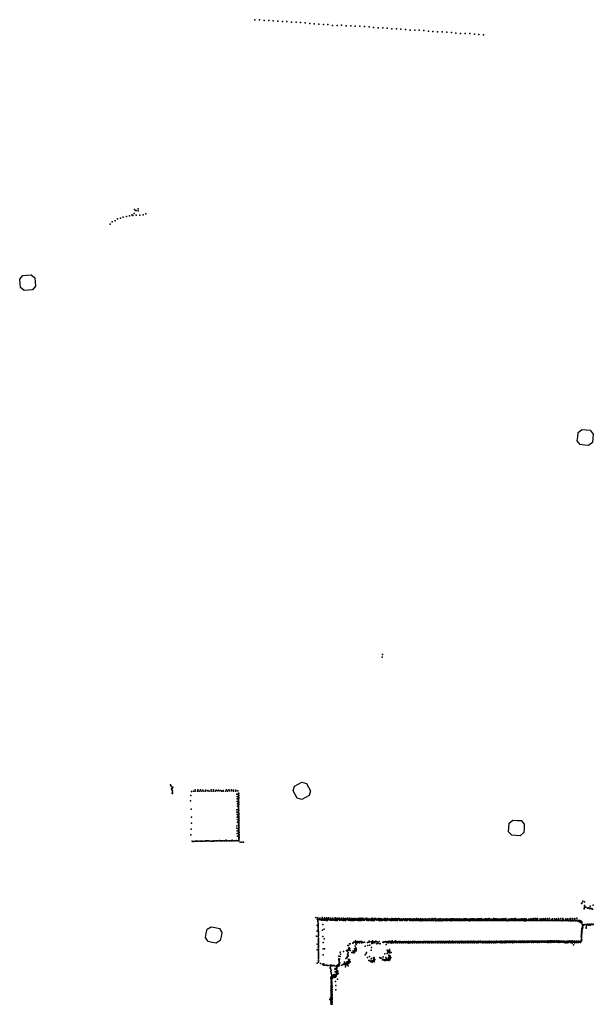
# Model space of a CAD drawing. Header units: millimetres. Extents: x -59317 to 38363, y -36677 to 72540.
# Tile 14 of 17: x -6980 to 4343, y 17932 to 37373. Entities that reach past the tile are written whole.
import ezdxf

# ---------------------------------------------------------------- set-up
doc = ezdxf.new("R2010")
doc.units = ezdxf.units.MM
doc.layers.add('P', color=9, linetype='Continuous')
doc.layers.add('PANOS', color=10, linetype='Continuous')

msp = doc.modelspace()

# ---------------------------------------------------------------- linework, layer by layer
at = {"layer": 'P'}
for p in [(-2336, 37373), (-2245, 37369), (-2155, 37359), (-2065, 37356), (-1974, 37352), (-1885, 37346), (-1795, 37338), (-1705, 37337), (-1615, 37327), (-1524, 37325), (-1435, 37318), (-1345, 37308), (-1255, 37301), (-1165, 37294), (-1074, 37285), (-985, 37279), (-896, 37276), (-806, 37258), (-715, 37259), (-625, 37263), (-535, 37254), (-445, 37250), (-355, 37242), (-265, 37242), (-175, 37237), (-84, 37232), (5, 37217), (95, 37214), (186, 37209), (276, 37207), (366, 37195), (455, 37190), (546, 37187), (636, 37179), (726, 37169), (817, 37168), (907, 37163), (998, 37159), (1087, 37149), (1178, 37143), (1268, 37133), (1360, 37135), (1450, 37125), (1541, 37120), (1630, 37105), (1721, 37103), (1813, 37099), (1905, 37098), (1995, 37090), (2085, 37079), (2177, 37072), (-4642, 33641), (-5053, 33441), (-4992, 33454), (-4937, 33476), (-4871, 33485), (-4811, 33498), (-4768, 33521), (-4745, 33504), (-4724, 33546), (-4712, 33628), (-4695, 33608), (-4682, 33606), (-4680, 33511), (-4642, 33602), (-4611, 33512), (-4546, 33518), (-4491, 33538), (-5195, 33338), (-5152, 33379), (-5098, 33404), (177, 24789), (179, 24840), (-4001, 22266), (-3996, 22248), (-3984, 22184), (-3977, 22166), (-3974, 22229), (-3972, 22193), (-3957, 22211), (-3514, 22170), (-3464, 22167), (-3413, 22164), (-3200, 22168), (-3152, 22165), (-3103, 22163), (-2895, 22170), (-2850, 22166), (-2802, 22164), (-3969, 22104), (-3965, 22149), (-3965, 22095), (-3963, 22122), (-3602, 22056), (-3588, 22133), (-3552, 22141), (-3514, 22142), (-3473, 22139), (-3435, 22140), (-3395, 22138), (-3364, 22160), (-3357, 22139), (-3318, 22141), (-3315, 22157), (-3280, 22145), (-3267, 22153), (-3238, 22139), (-3201, 22142), (-3159, 22140), (-3121, 22143), (-3081, 22144), (-3055, 22160), (-3042, 22145), (-3008, 22156), (-2999, 22140), (-2962, 22153), (-2961, 22142), (-2920, 22143), (-2879, 22141), (-2840, 22145), (-2800, 22145), (-2757, 22161), (-2757, 22140), (-2717, 22142), (-2712, 22157), (-2691, 22081), (-2687, 22035), (-2685, 21987), (-2676, 22145), (-2661, 22091), (-2661, 22004), (-2661, 21977), (-2660, 22100), (-2660, 22087), (-2660, 22034), (-2660, 22008), (-2660, 21986), (-2660, 21981), (-2659, 22031), (-2658, 22065), (-2658, 22039), (-2657, 22058), (-2656, 21999), (-2655, 22057), (-2654, 22018), (-2652, 22095), (-3609, 21952), (-3597, 21786), (-2695, 21774), (-2685, 21937), (-2683, 21890), (-2679, 21843), (-2661, 21903), (-2661, 21826), (-2661, 21786), (-2660, 21955), (-2660, 21950), (-2660, 21937), (-2660, 21894), (-2660, 21864), (-2660, 21840), (-2660, 21806), (-2659, 21867), (-2659, 21845), (-2659, 21842), (-2659, 21837), (-2659, 21813), (-2658, 21960), (-2658, 21941), (-2658, 21928), (-2658, 21922), (-2658, 21901), (-2658, 21814), (-2658, 21791), (-2658, 21786), (-2657, 21921), (-2657, 21883), (-2657, 21874), (-3587, 21626), (-2692, 21727), (-2689, 21678), (-2686, 21629), (-2665, 21652), (-2662, 21678), (-2661, 21732), (-2661, 21711), (-2661, 21673), (-2660, 21705), (-2659, 21768), (-2659, 21750), (-2659, 21731), (-2659, 21654), (-2659, 21635), (-2658, 21758), (-2658, 21733), (-2658, 21623), (-2657, 21763), (-2657, 21705), (-2657, 21685), (-2657, 21625), (-2657, 21616), (-2656, 21680), (-2656, 21635), (-2656, 21596), (-2655, 21651), (-2655, 21595), (-2655, 21584), (-3597, 21393), (-3592, 21511), (-2696, 21459), (-2691, 21410), (-2684, 21579), (-2679, 21531), (-2661, 21544), (-2661, 21518), (-2661, 21491), (-2658, 21577), (-2658, 21570), (-2658, 21411), (-2657, 21558), (-2657, 21539), (-2657, 21520), (-2657, 21443), (-2657, 21437), (-2656, 21568), (-2656, 21541), (-2656, 21493), (-2656, 21481), (-2656, 21463), (-2656, 21462), (-2656, 21459), (-2656, 21432), (-2656, 21424), (-2655, 21515), (-2654, 21489), (-2654, 21439), (-2654, 21404), (-2654, 21392), (-3603, 21275), (-2688, 21359), (-2686, 21306), (-2683, 21255), (-2658, 21385), (-2658, 21333), (-2657, 21359), (-2657, 21213), (-2657, 21201), (-2656, 21385), (-2656, 21328), (-2656, 21271), (-2655, 21366), (-2655, 21347), (-2655, 21338), (-2655, 21253), (-2655, 21252), (-2655, 21227), (-2655, 21194), (-2654, 21374), (-2654, 21305), (-2654, 21290), (-2654, 21279), (-2653, 21269), (-2652, 21351), (-2652, 21296), (-2651, 21322), (-2651, 21282), (-2651, 21231), (-2651, 21210), (-2650, 21239), (-3576, 21153), (-3569, 21146), (-3542, 21148), (-3515, 21150), (-3508, 21151), (-3489, 21151), (-3469, 21153), (-3443, 21152), (-3416, 21154), (-3414, 21154), (-3403, 21153), (-3389, 21152), (-3370, 21154), (-3344, 21156), (-3318, 21156), (-3312, 21158), (-3292, 21157), (-3274, 21157), (-3266, 21157), (-3246, 21157), (-3220, 21155), (-3194, 21156), (-3188, 21156), (-3168, 21155), (-3151, 21163), (-3149, 21155), (-3123, 21158), (-3097, 21159), (-3084, 21159), (-3071, 21159), (-3045, 21162), (-3036, 21168), (-3019, 21162), (-2999, 21162), (-2986, 21162), (-2973, 21162), (-2947, 21161), (-2927, 21160), (-2905, 21170), (-2901, 21162), (-2874, 21163), (-2847, 21163), (-2827, 21163), (-2801, 21162), (-2787, 21175), (-2787, 21163), (-2755, 21161), (-2727, 21162), (-2706, 21166), (-2679, 21162), (-2657, 21175), (-2656, 21175), (-2653, 21188), (-2653, 21182), (-2652, 21160), (-2631, 21134), (-2598, 21135), (-2564, 21136), (4113, 19923), (4121, 19938), (4136, 19970), (4166, 19953), (4168, 19855), (4169, 19852), (4170, 19885), (4174, 19856), (4197, 19851), (4200, 19841), (4232, 19833), (4239, 19838), (4253, 19834), (4279, 19870), (4343, 19887), (-1136, 19644), (-1096, 19640), (-1054, 19636), (-1008, 19643), (-966, 19640), (-923, 19641), (-882, 19638), (-755, 19638), (-714, 19636), (-672, 19636), (4163, 19815), (4165, 19822), (4265, 19823), (4278, 19828), (4298, 19817), (4302, 19824), (4319, 19817), (4330, 19810), (-1111, 19614), (-1106, 19488), (-1093, 19588), (-1092, 19565), (-1090, 19537), (-1090, 19515), (-1089, 19508), (-1089, 19443), (-1088, 19598), (-1088, 19486), (-1088, 19464), (-1062, 19623), (-1062, 19610), (-1053, 19610), (-1050, 19599), (-1035, 19609), (-1019, 19596), (-1009, 19625), (-1008, 19607), (-996, 19505), (-991, 19593), (-981, 19610), (-961, 19591), (-959, 19629), (-953, 19608), (-931, 19590), (-926, 19608), (-903, 19626), (-902, 19588), (-898, 19611), (-870, 19609), (-852, 19596), (-851, 19628), (-851, 19611), (-842, 19610), (-841, 19635), (-823, 19594), (-814, 19609), (-804, 19609), (-800, 19632), (-794, 19593), (-792, 19619), (-786, 19610), (-767, 19609), (-766, 19592), (-757, 19609), (-740, 19621), (-739, 19609), (-739, 19589), (-711, 19588), (-710, 19609), (-688, 19627), (-681, 19608), (-668, 19596), (-662, 19609), (-652, 19610), (-642, 19593), (-634, 19628), (-631, 19634), (-623, 19610), (-615, 19592), (-614, 19609), (-595, 19610), (-591, 19631), (-590, 19590), (-576, 19621), (-565, 19609), (-564, 19588), (-550, 19629), (-545, 19609), (-541, 19586), (-523, 19625), (-516, 19610), (-506, 19634), (-498, 19594), (-485, 19608), (-477, 19591), (-466, 19633), (-465, 19610), (-463, 19615), (-455, 19610), (-451, 19590), (-434, 19608), (-427, 19629), (-426, 19589), (-415, 19610), (-410, 19618), (-404, 19608), (-403, 19587), (-386, 19629), (-378, 19586), (-373, 19610), (-361, 19607), (-356, 19621), (-352, 19609), (-346, 19627), (-342, 19591), (-320, 19606), (-319, 19591), (-307, 19625), (-302, 19625), (-298, 19588), (-288, 19607), (-277, 19605), (-273, 19589), (-267, 19609), (-263, 19632), (-250, 19587), (-247, 19626), (-234, 19607), (-227, 19587), (-224, 19608), (-223, 19630), (-213, 19608), (-192, 19594), (-190, 19623), (-184, 19629), (-182, 19613), (-172, 19591), (-169, 19608), (-160, 19609), (-143, 19631), (-130, 19615), (-126, 19591), (-125, 19608), (-107, 19588), (-105, 19625), (-104, 19611), (-85, 19588), (-72, 19615), (-68, 19605), (-67, 19622), (-56, 19592), (-48, 19610), (-37, 19590), (-24, 19610), (-23, 19632), (-17, 19618), (-16, 19590), (-11, 19607), (4, 19588), (12, 19609), (15, 19627), (23, 19608), (23, 19586), (34, 19607), (36, 19624), (53, 19624), (70, 19608), (72, 19591), (93, 19627), (93, 19624), (94, 19607), (109, 19588), (120, 19605), (127, 19587), (132, 19624), (148, 19586), (153, 19619), (156, 19606), (166, 19585), (170, 19621), (178, 19609), (193, 19591), (205, 19607), (212, 19629), (215, 19610), (216, 19609), (229, 19609), (230, 19589), (248, 19588), (249, 19625), (254, 19609), (265, 19587), (268, 19606), (271, 19615), (287, 19623), (292, 19609), (309, 19591), (317, 19609), (325, 19621), (328, 19616), (342, 19589), (346, 19607), (358, 19588), (359, 19607), (364, 19623), (370, 19608), (383, 19621), (391, 19585), (396, 19610), (402, 19620), (415, 19591), (425, 19607), (431, 19590), (439, 19626), (442, 19625), (451, 19609), (462, 19587), (464, 19609), (477, 19611), (479, 19587), (480, 19622), (497, 19627), (508, 19607), (517, 19621), (518, 19591), (532, 19589), (535, 19608), (554, 19619), (561, 19586), (562, 19610), (565, 19611), (577, 19586), (592, 19608), (593, 19621), (615, 19591), (619, 19611), (623, 19613), (628, 19589), (629, 19617), (647, 19613), (656, 19586), (664, 19609), (669, 19622), (670, 19586), (678, 19611), (680, 19616), (693, 19610), (706, 19619), (707, 19591), (720, 19589), (722, 19611), (737, 19622), (743, 19619), (748, 19588), (754, 19609), (773, 19585), (780, 19616), (783, 19611), (792, 19589), (797, 19621), (813, 19613), (817, 19614), (819, 19587), (828, 19615), (845, 19586), (852, 19628), (854, 19615), (864, 19610), (876, 19589), (888, 19587), (893, 19620), (893, 19613), (913, 19585), (923, 19616), (928, 19604), (930, 19619), (937, 19583), (944, 19611), (955, 19588), (960, 19611), (966, 19617), (969, 19589), (975, 19613), (985, 19609), (993, 19587), (1002, 19614), (1006, 19587), (1007, 19616), (1022, 19617), (1033, 19589), (1039, 19613), (1043, 19615), (1056, 19587), (1061, 19613), (1076, 19615), (1076, 19614), (1079, 19585), (1101, 19619), (1106, 19588), (1110, 19617), (1113, 19617), (1129, 19588), (1148, 19613), (1149, 19615), (1151, 19585), (1160, 19623), (1166, 19614), (1176, 19588), (1185, 19614), (1198, 19586), (1199, 19617), (1215, 19619), (1221, 19624), (1221, 19612), (1228, 19583), (1256, 19614), (1256, 19587), (1258, 19611), (1274, 19616), (1277, 19587), (1294, 19611), (1295, 19583), (1297, 19603), (1311, 19618), (1320, 19586), (1329, 19618), (1332, 19617), (1349, 19583), (1357, 19607), (1368, 19615), (1372, 19614), (1374, 19587), (1391, 19614), (1393, 19585), (1404, 19614), (1410, 19616), (1416, 19611), (1423, 19584), (1438, 19611), (1445, 19587), (1446, 19619), (1463, 19584), (1473, 19614), (1475, 19611), (1476, 19615), (1492, 19614), (1496, 19589), (1510, 19609), (1512, 19615), (1512, 19586), (1531, 19616), (1536, 19621), (1540, 19583), (1547, 19615), (1551, 19617), (1560, 19586), (1569, 19620), (1582, 19613), (1588, 19586), (1598, 19622), (1600, 19612), (1609, 19589), (1617, 19611), (1618, 19615), (1635, 19587), (1638, 19615), (1654, 19611), (1658, 19617), (1663, 19589), (1667, 19614), (1680, 19587), (1688, 19609), (1699, 19620), (1704, 19584), (1724, 19608), (1724, 19586), (1728, 19614), (1732, 19586), (1740, 19602), (1740, 19584), (1752, 19614), (1757, 19585), (1760, 19614), (1771, 19616), (1775, 19586), (1792, 19618), (1795, 19612), (1799, 19608), (1799, 19585), (1813, 19619), (1826, 19586), (1831, 19611), (1835, 19621), (1851, 19586), (1861, 19613), (1866, 19612), (1867, 19614), (1876, 19588), (1892, 19613), (1898, 19583), (1900, 19608), (1912, 19616), (1922, 19584), (1923, 19618), (1934, 19619), (1934, 19605), (1946, 19585), (1956, 19621), (1970, 19609), (1970, 19586), (1985, 19622), (1994, 19586), (2006, 19613), (2011, 19615), (2017, 19589), (2036, 19616), (2040, 19608), (2046, 19584), (2056, 19590), (2058, 19611), (2060, 19617), (2070, 19588), (2074, 19607), (2083, 19619), (2091, 19585), (2100, 19589), (2106, 19621), (2110, 19607), (2114, 19587), (2129, 19623), (2129, 19604), (2136, 19586), (2143, 19604), (2164, 19586), (2168, 19615), (2179, 19609), (2186, 19585), (2192, 19616), (2193, 19608), (2214, 19607), (2214, 19586), (2215, 19618), (2236, 19586), (2240, 19620), (2248, 19609), (2256, 19613), (2257, 19587), (2265, 19622), (2282, 19608), (2285, 19586), (2289, 19624), (2306, 19586), (2318, 19606), (2321, 19616), (2329, 19616), (2334, 19587), (2352, 19606), (2354, 19587), (2358, 19615), (2381, 19625), (2381, 19586), (2383, 19618), (2386, 19606), (2401, 19587), (2412, 19618), (2421, 19607), (2428, 19586), (2438, 19620), (2455, 19606), (2455, 19586), (2458, 19613), (2475, 19587), (2478, 19613), (2489, 19604), (2501, 19587), (2506, 19615), (2521, 19586), (2523, 19618), (2523, 19604), (2533, 19616), (2547, 19585), (2557, 19602), (2559, 19620), (2573, 19588), (2586, 19622), (2592, 19605), (2599, 19607), (2599, 19585), (2615, 19623), (2618, 19584), (2626, 19605), (2644, 19583), (2660, 19604), (2662, 19614), (2664, 19611), (2669, 19584), (2689, 19585), (2691, 19616), (2694, 19605), (2713, 19587), (2719, 19618), (2727, 19603), (2729, 19617), (2739, 19587), (2749, 19620), (2761, 19601), (2765, 19587), (2778, 19622), (2785, 19585), (2790, 19585), (2796, 19621), (2796, 19606), (2808, 19624), (2810, 19586), (2830, 19604), (2835, 19586), (2856, 19615), (2861, 19586), (2863, 19602), (2874, 19609), (2874, 19586), (2886, 19586), (2889, 19616), (2897, 19602), (2912, 19587), (2918, 19619), (2931, 19603), (2931, 19587), (2940, 19615), (2951, 19621), (2957, 19584), (2964, 19600), (2981, 19587), (2983, 19622), (2983, 19583), (2999, 19602), (3002, 19583), (3017, 19607), (3020, 19622), (3023, 19586), (3027, 19585), (3033, 19603), (3053, 19586), (3066, 19601), (3069, 19615), (3079, 19586), (3089, 19604), (3099, 19584), (3100, 19601), (3101, 19618), (3124, 19586), (3133, 19597), (3136, 19619), (3150, 19587), (3155, 19612), (3167, 19623), (3167, 19600), (3171, 19584), (3197, 19587), (3200, 19599), (3201, 19625), (3222, 19618), (3223, 19587), (3234, 19600), (3235, 19586), (3242, 19623), (3244, 19586), (3257, 19586), (3266, 19595), (3270, 19586), (3270, 19586), (3291, 19585), (3292, 19618), (3299, 19594), (3301, 19586), (3304, 19605), (3319, 19586), (3327, 19620), (3328, 19585), (3334, 19597), (3340, 19585), (3363, 19622), (3367, 19595), (3367, 19586), (3372, 19610), (3388, 19587), (3400, 19624), (3400, 19598), (3416, 19585), (3422, 19586), (3434, 19594), (3437, 19627), (3437, 19586), (3442, 19614), (3448, 19586), (3459, 19584), (3467, 19595), (3470, 19586), (3481, 19624), (3487, 19587), (3500, 19592), (3509, 19585), (3524, 19604), (3534, 19591), (3537, 19588), (3538, 19618), (3560, 19585), (3561, 19586), (3567, 19590), (3577, 19620), (3578, 19585), (3581, 19588), (3595, 19608), (3598, 19585), (3601, 19592), (3605, 19585), (3612, 19588), (3614, 19622), (3615, 19585), (3627, 19587), (3634, 19593), (3636, 19584), (3653, 19626), (3658, 19586), (3665, 19612), (3668, 19592), (3668, 19585), (3681, 19586), (3697, 19585), (3701, 19623), (3701, 19593), (3706, 19584), (3711, 19585), (3730, 19583), (3734, 19592), (3741, 19627), (3742, 19585), (3747, 19604), (3752, 19586), (3766, 19585), (3767, 19591), (3776, 19585), (3789, 19584), (3800, 19584), (3801, 19594), (3802, 19584), (3803, 19618), (3816, 19585), (3821, 19606), (3826, 19586), (3832, 19584), (3835, 19593), (3843, 19622), (3850, 19589), (3862, 19583), (3868, 19591), (3869, 19585), (3884, 19625), (3884, 19584), (3889, 19614), (3895, 19583), (3901, 19591), (3908, 19583), (3920, 19585), (3926, 19628), (3926, 19583), (3935, 19594), (3945, 19587), (3952, 19583), (3962, 19618), (3968, 19594), (3971, 19587), (3977, 19626), (3978, 19584), (3992, 19582), (3998, 19587), (4001, 19594), (4001, 19582), (4018, 19584), (4020, 19630), (4025, 19588), (4027, 19583), (4032, 19583), (4034, 19591), (4036, 19585), (4049, 19583), (4064, 19584), (4067, 19563), (4076, 19584), (4083, 19575), (4086, 19552), (4092, 19545), (4096, 19579), (4115, 19545), (4119, 19558), (4119, 19524), (4126, 19442), (4130, 19442), (4131, 19475), (4132, 19481), (4132, 19475), (4132, 19473), (4132, 19451), (4136, 19502), (4137, 19495), (4137, 19454), (4138, 19497), (4138, 19481), (4139, 19480), (4143, 19502), (4158, 19495), (4161, 19510), (4196, 19505), (4200, 19504), (4203, 19507), (4204, 19450), (4208, 19479), (4227, 19505), (4232, 19514), (4241, 19515), (4256, 19493), (4260, 19505), (4267, 19510), (4277, 19517), (4278, 19506), (4281, 19494), (4284, 19510), (4285, 19508), (4291, 19507), (4301, 19510), (4309, 19514), (4321, 19511), (4323, 19507), (4329, 19506), (4337, 19510), (4340, 19517), (4341, 19505), (-1119, 19277), (-1111, 19379), (-1087, 19414), (-1087, 19400), (-1086, 19392), (-1086, 19270), (-1085, 19342), (-1085, 19298), (-1084, 19363), (-1084, 19319), (-1084, 19291), (-1001, 19396), (-996, 19273), (-971, 19415), (4106, 19279), (4109, 19288), (4109, 19247), (4110, 19363), (4110, 19283), (4110, 19270), (4110, 19259), (4111, 19320), (4111, 19306), (4111, 19280), (4112, 19379), (4112, 19331), (4112, 19306), (4113, 19293), (4114, 19404), (4114, 19390), (4114, 19355), (4114, 19353), (4115, 19399), (4115, 19318), (4117, 19342), (4118, 19426), (4119, 19429), (4120, 19365), (4121, 19440), (4124, 19420), (4131, 19417), (4205, 19436), (-1106, 19121), (-1086, 19197), (-1086, 19059), (-1085, 19241), (-1085, 19218), (-1085, 19182), (-1085, 19168), (-1084, 19117), (-1084, 19095), (-1084, 19074), (-1083, 19146), (-993, 19150), (-968, 19223), (-500, 19090), (-491, 19096), (-469, 19127), (-459, 19127), (-403, 19136), (-388, 19151), (-385, 19159), (-359, 19078), (-355, 19170), (-355, 19164), (-353, 19167), (-351, 19188), (-347, 19139), (-337, 19160), (-336, 19110), (-329, 19166), (-328, 19168), (-321, 19161), (-310, 19145), (-305, 19160), (-303, 19171), (-290, 19163), (-284, 19159), (-279, 19168), (-276, 19171), (-276, 19170), (-274, 19163), (-272, 19147), (-270, 19164), (-251, 19172), (-234, 19148), (-229, 19170), (-221, 19155), (-203, 19150), (-177, 19159), (-158, 19083), (-114, 19152), (-106, 19095), (-86, 19162), (-81, 19178), (-72, 19163), (-70, 19097), (-44, 19168), (-41, 19163), (-30, 19130), (-27, 19165), (-26, 19164), (-18, 19168), (-17, 19182), (-10, 19162), (-7, 19142), (-3, 19163), (-2, 19165), (5, 19160), (8, 19166), (23, 19165), (30, 19144), (31, 19155), (32, 19168), (51, 19178), (58, 19170), (64, 19165), (71, 19123), (73, 19167), (96, 19136), (114, 19171), (127, 19127), (136, 19134), (189, 19156), (200, 19152), (206, 19164), (210, 19165), (228, 19165), (246, 19172), (247, 19166), (256, 19110), (260, 19156), (264, 19150), (274, 19167), (284, 19150), (292, 19163), (293, 19171), (293, 19144), (299, 19159), (308, 19166), (310, 19168), (311, 19176), (312, 19160), (324, 19163), (325, 19166), (326, 19162), (330, 19144), (331, 19165), (332, 19162), (335, 19169), (337, 19175), (347, 19156), (355, 19162), (360, 19169), (360, 19167), (360, 19166), (368, 19142), (373, 19182), (373, 19167), (374, 19166), (383, 19160), (385, 19166), (394, 19161), (398, 19167), (406, 19143), (409, 19162), (410, 19168), (410, 19164), (410, 19157), (411, 19168), (419, 19169), (424, 19164), (435, 19187), (435, 19170), (437, 19165), (438, 19165), (440, 19165), (443, 19144), (452, 19164), (460, 19169), (464, 19168), (465, 19167), (467, 19161), (473, 19166), (473, 19155), (474, 19164), (479, 19165), (480, 19144), (481, 19167), (481, 19160), (485, 19166), (508, 19166), (508, 19163), (509, 19169), (516, 19163), (517, 19144), (521, 19165), (522, 19157), (523, 19170), (523, 19163), (524, 19165), (531, 19170), (534, 19168), (536, 19155), (547, 19165), (549, 19164), (554, 19145), (559, 19168), (564, 19166), (571, 19167), (572, 19159), (573, 19167), (574, 19163), (576, 19168), (577, 19163), (584, 19167), (591, 19147), (598, 19163), (598, 19154), (603, 19167), (608, 19170), (609, 19168), (619, 19161), (623, 19167), (624, 19160), (625, 19155), (629, 19145), (632, 19162), (633, 19168), (635, 19168), (653, 19164), (658, 19169), (658, 19165), (662, 19162), (662, 19155), (665, 19166), (666, 19144), (668, 19157), (672, 19164), (673, 19166), (675, 19160), (682, 19166), (683, 19165), (686, 19164), (697, 19170), (700, 19161), (702, 19165), (703, 19142), (707, 19167), (710, 19160), (712, 19167), (720, 19163), (723, 19164), (724, 19166), (725, 19153), (726, 19163), (731, 19169), (732, 19167), (740, 19143), (750, 19165), (750, 19165), (753, 19162), (756, 19168), (759, 19158), (771, 19162), (773, 19169), (773, 19164), (777, 19144), (778, 19166), (780, 19163), (781, 19167), (788, 19154), (791, 19169), (798, 19165), (798, 19160), (804, 19169), (806, 19167), (806, 19163), (814, 19145), (820, 19164), (823, 19164), (825, 19171), (830, 19168), (835, 19164), (836, 19167), (844, 19165), (847, 19162), (850, 19155), (851, 19145), (854, 19168), (865, 19165), (871, 19167), (873, 19164), (874, 19162), (879, 19169), (879, 19164), (886, 19161), (886, 19157), (887, 19164), (888, 19143), (900, 19163), (903, 19168), (907, 19163), (913, 19154), (919, 19165), (924, 19166), (925, 19143), (926, 19164), (927, 19169), (927, 19160), (932, 19168), (932, 19166), (942, 19163), (952, 19168), (952, 19164), (959, 19168), (959, 19167), (963, 19144), (970, 19162), (973, 19167), (976, 19168), (976, 19155), (979, 19166), (985, 19169), (992, 19172), (1000, 19169), (1000, 19160), (1000, 19144), (1001, 19168), (1004, 19166), (1010, 19165), (1012, 19170), (1018, 19163), (1023, 19164), (1025, 19169), (1037, 19145), (1039, 19155), (1045, 19163), (1048, 19166), (1048, 19163), (1049, 19169), (1049, 19168), (1054, 19167), (1066, 19166), (1071, 19164), (1073, 19165), (1074, 19170), (1074, 19144), (1079, 19165), (1084, 19165), (1092, 19169), (1097, 19162), (1098, 19170), (1102, 19154), (1105, 19166), (1111, 19144), (1113, 19163), (1122, 19165), (1123, 19169), (1123, 19165), (1128, 19168), (1131, 19161), (1132, 19157), (1133, 19168), (1144, 19156), (1147, 19168), (1148, 19145), (1149, 19163), (1152, 19170), (1165, 19153), (1166, 19165), (1168, 19168), (1172, 19168), (1173, 19166), (1175, 19173), (1175, 19164), (1180, 19162), (1181, 19159), (1185, 19144), (1188, 19163), (1196, 19168), (1200, 19166), (1201, 19168), (1201, 19165), (1209, 19168), (1220, 19169), (1220, 19166), (1222, 19170), (1222, 19145), (1226, 19165), (1226, 19164), (1227, 19155), (1229, 19163), (1231, 19173), (1239, 19165), (1244, 19169), (1252, 19165), (1259, 19144), (1260, 19168), (1261, 19168), (1267, 19166), (1269, 19170), (1272, 19167), (1278, 19165), (1279, 19162), (1283, 19165), (1283, 19159), (1285, 19169), (1291, 19166), (1291, 19156), (1293, 19169), (1296, 19144), (1300, 19171), (1305, 19171), (1316, 19171), (1317, 19166), (1318, 19167), (1322, 19166), (1325, 19168), (1327, 19173), (1333, 19145), (1334, 19167), (1339, 19163), (1340, 19171), (1342, 19167), (1349, 19174), (1349, 19157), (1354, 19155), (1360, 19164), (1366, 19170), (1369, 19166), (1370, 19147), (1372, 19167), (1373, 19171), (1381, 19166), (1382, 19169), (1387, 19162), (1389, 19170), (1393, 19166), (1394, 19166), (1395, 19165), (1401, 19168), (1407, 19168), (1407, 19147), (1413, 19171), (1417, 19155), (1420, 19165), (1422, 19167), (1427, 19171), (1427, 19161), (1428, 19168), (1428, 19162), (1437, 19170), (1443, 19171), (1444, 19145), (1446, 19166), (1448, 19172), (1449, 19166), (1460, 19171), (1462, 19171), (1467, 19165), (1468, 19170), (1470, 19173), (1471, 19166), (1472, 19166), (1476, 19160), (1479, 19153), (1482, 19145), (1484, 19166), (1486, 19171), (1490, 19175), (1493, 19174), (1497, 19165), (1501, 19177), (1505, 19168), (1505, 19166), (1510, 19171), (1519, 19146), (1521, 19166), (1523, 19166), (1524, 19162), (1525, 19167), (1534, 19171), (1535, 19167), (1539, 19167), (1542, 19155), (1544, 19171), (1544, 19170), (1549, 19166), (1556, 19146), (1558, 19169), (1559, 19170), (1561, 19180), (1565, 19171), (1569, 19170), (1571, 19167), (1574, 19166), (1578, 19164), (1583, 19171), (1584, 19173), (1588, 19166), (1592, 19158), (1592, 19147), (1603, 19167), (1606, 19156), (1607, 19171), (1609, 19167), (1613, 19166), (1617, 19169), (1617, 19165), (1621, 19167), (1623, 19174), (1628, 19165), (1629, 19145), (1631, 19170), (1631, 19159), (1639, 19170), (1639, 19165), (1655, 19170), (1664, 19167), (1665, 19171), (1666, 19148), (1668, 19155), (1669, 19162), (1670, 19168), (1671, 19167), (1672, 19167), (1673, 19171), (1675, 19170), (1680, 19170), (1690, 19167), (1691, 19172), (1703, 19146), (1704, 19174), (1704, 19171), (1706, 19164), (1709, 19174), (1717, 19167), (1718, 19159), (1720, 19167), (1727, 19174), (1728, 19171), (1728, 19161), (1732, 19154), (1737, 19167), (1740, 19145), (1741, 19171), (1742, 19166), (1745, 19167), (1747, 19176), (1753, 19171), (1764, 19164), (1768, 19166), (1769, 19166), (1772, 19172), (1777, 19171), (1777, 19148), (1781, 19166), (1782, 19169), (1782, 19165), (1794, 19170), (1794, 19166), (1794, 19155), (1801, 19171), (1805, 19169), (1810, 19166), (1811, 19172), (1814, 19147), (1815, 19166), (1819, 19168), (1819, 19166), (1825, 19171), (1825, 19162), (1830, 19173), (1836, 19164), (1845, 19169), (1845, 19166), (1850, 19173), (1851, 19148), (1857, 19169), (1858, 19156), (1863, 19164), (1865, 19176), (1869, 19168), (1871, 19167), (1872, 19172), (1874, 19171), (1875, 19170), (1884, 19167), (1888, 19146), (1889, 19172), (1891, 19168), (1898, 19172), (1900, 19166), (1903, 19174), (1905, 19170), (1909, 19170), (1910, 19168), (1919, 19167), (1921, 19153), (1922, 19172), (1924, 19177), (1925, 19145), (1926, 19172), (1934, 19175), (1937, 19167), (1938, 19167), (1940, 19170), (1946, 19170), (1947, 19160), (1951, 19173), (1959, 19174), (1962, 19166), (1962, 19146), (1969, 19168), (1971, 19171), (1975, 19176), (1976, 19168), (1979, 19164), (1983, 19152), (1988, 19165), (1989, 19165), (1995, 19171), (1996, 19172), (2000, 19147), (2001, 19165), (2001, 19165), (2005, 19155), (2006, 19165), (2008, 19166), (2012, 19173), (2015, 19167), (2019, 19170), (2019, 19167), (2032, 19173), (2036, 19170), (2037, 19148), (2041, 19166), (2043, 19169), (2046, 19168), (2048, 19173), (2048, 19155), (2051, 19158), (2055, 19165), (2057, 19162), (2063, 19171), (2064, 19174), (2067, 19165), (2068, 19171), (2069, 19166), (2073, 19147), (2074, 19166), (2080, 19176), (2081, 19166), (2090, 19174), (2092, 19172), (2093, 19163), (2094, 19165), (2097, 19161), (2100, 19172), (2105, 19170), (2106, 19166), (2110, 19156), (2111, 19165), (2111, 19150), (2115, 19174), (2116, 19178), (2116, 19172), (2119, 19167), (2130, 19165), (2133, 19165), (2140, 19171), (2142, 19164), (2148, 19147), (2150, 19173), (2160, 19168), (2162, 19166), (2164, 19170), (2165, 19172), (2165, 19167), (2167, 19167), (2168, 19166), (2173, 19153), (2179, 19175), (2185, 19148), (2187, 19166), (2189, 19172), (2192, 19166), (2199, 19173), (2203, 19170), (2210, 19167), (2213, 19163), (2214, 19171), (2215, 19172), (2217, 19170), (2218, 19167), (2219, 19167), (2222, 19147), (2223, 19173), (2237, 19152), (2238, 19172), (2238, 19171), (2240, 19168), (2243, 19172), (2244, 19174), (2259, 19146), (2263, 19172), (2265, 19164), (2268, 19168), (2269, 19175), (2274, 19175), (2277, 19167), (2279, 19164), (2281, 19163), (2282, 19175), (2284, 19161), (2287, 19172), (2292, 19172), (2295, 19177), (2296, 19145), (2300, 19151), (2305, 19163), (2311, 19172), (2316, 19165), (2318, 19167), (2321, 19174), (2329, 19163), (2333, 19147), (2334, 19168), (2334, 19167), (2336, 19173), (2337, 19173), (2344, 19164), (2345, 19165), (2352, 19168), (2360, 19171), (2360, 19163), (2363, 19167), (2363, 19155), (2364, 19175), (2368, 19165), (2371, 19147), (2375, 19164), (2381, 19172), (2385, 19171), (2387, 19172), (2387, 19170), (2387, 19166), (2394, 19173), (2401, 19167), (2401, 19167), (2407, 19175), (2408, 19149), (2409, 19174), (2412, 19165), (2414, 19173), (2415, 19166), (2418, 19163), (2424, 19170), (2427, 19155), (2434, 19176), (2436, 19174), (2440, 19174), (2446, 19151), (2454, 19166), (2458, 19171), (2459, 19172), (2460, 19169), (2466, 19174), (2469, 19174), (2469, 19167), (2480, 19162), (2482, 19166), (2483, 19172), (2484, 19150), (2490, 19152), (2491, 19175), (2496, 19167), (2498, 19167), (2499, 19171), (2502, 19178), (2507, 19170), (2510, 19167), (2519, 19170), (2519, 19169), (2521, 19149), (2530, 19177), (2532, 19169), (2532, 19165), (2533, 19169), (2538, 19166), (2547, 19165), (2551, 19165), (2554, 19155), (2555, 19169), (2556, 19171), (2558, 19175), (2558, 19148), (2568, 19171), (2569, 19169), (2576, 19172), (2579, 19172), (2579, 19168), (2582, 19174), (2583, 19177), (2594, 19145), (2602, 19175), (2604, 19172), (2605, 19172), (2606, 19165), (2608, 19177), (2615, 19164), (2617, 19153), (2619, 19165), (2626, 19177), (2630, 19171), (2633, 19175), (2633, 19150), (2634, 19165), (2635, 19174), (2639, 19173), (2647, 19176), (2649, 19166), (2654, 19176), (2654, 19170), (2659, 19177), (2669, 19165), (2671, 19151), (2674, 19175), (2676, 19164), (2680, 19171), (2680, 19152), (2683, 19161), (2684, 19176), (2686, 19169), (2694, 19165), (2704, 19170), (2705, 19163), (2708, 19153), (2709, 19177), (2713, 19166), (2719, 19163), (2729, 19172), (2732, 19177), (2734, 19173), (2734, 19164), (2744, 19153), (2745, 19148), (2749, 19166), (2749, 19165), (2751, 19169), (2752, 19162), (2753, 19171), (2756, 19177), (2757, 19175), (2770, 19164), (2776, 19165), (2778, 19170), (2780, 19177), (2781, 19175), (2783, 19151), (2784, 19167), (2803, 19176), (2803, 19169), (2806, 19168), (2807, 19175), (2808, 19171), (2808, 19156), (2818, 19169), (2819, 19161), (2820, 19166), (2821, 19152), (2825, 19178), (2828, 19173), (2829, 19178), (2834, 19165), (2849, 19166), (2850, 19174), (2852, 19174), (2854, 19173), (2859, 19173), (2859, 19154), (2865, 19173), (2871, 19176), (2871, 19167), (2872, 19162), (2875, 19168), (2876, 19163), (2879, 19172), (2882, 19174), (2884, 19177), (2888, 19162), (2892, 19177), (2897, 19154), (2903, 19172), (2906, 19176), (2907, 19168), (2917, 19173), (2920, 19175), (2920, 19167), (2921, 19167), (2921, 19165), (2922, 19175), (2927, 19177), (2928, 19170), (2935, 19158), (2935, 19155), (2947, 19177), (2951, 19166), (2953, 19176), (2953, 19169), (2954, 19177), (2956, 19178), (2956, 19161), (2965, 19169), (2970, 19174), (2971, 19165), (2973, 19155), (2975, 19177), (2979, 19174), (2980, 19176), (2981, 19174), (2982, 19168), (2989, 19176), (2990, 19175), (2997, 19168), (2999, 19158), (3004, 19173), (3004, 19172), (3008, 19173), (3010, 19152), (3021, 19176), (3022, 19178), (3022, 19163), (3025, 19165), (3026, 19174), (3027, 19168), (3029, 19171), (3039, 19169), (3042, 19175), (3047, 19176), (3048, 19154), (3052, 19174), (3054, 19171), (3057, 19179), (3057, 19170), (3062, 19156), (3069, 19178), (3070, 19179), (3072, 19169), (3072, 19164), (3075, 19167), (3079, 19171), (3086, 19157), (3091, 19179), (3091, 19177), (3091, 19177), (3093, 19167), (3096, 19174), (3103, 19169), (3104, 19169), (3112, 19176), (3115, 19178), (3117, 19168), (3124, 19167), (3124, 19158), (3126, 19153), (3129, 19167), (3130, 19170), (3134, 19159), (3136, 19180), (3140, 19177), (3142, 19169), (3149, 19171), (3155, 19170), (3160, 19177), (3162, 19155), (3163, 19174), (3163, 19168), (3167, 19162), (3175, 19167), (3179, 19167), (3180, 19170), (3181, 19166), (3184, 19176), (3187, 19169), (3188, 19176), (3191, 19161), (3195, 19169), (3200, 19163), (3200, 19156), (3205, 19177), (3206, 19170), (3207, 19177), (3209, 19174), (3210, 19167), (3225, 19167), (3225, 19166), (3226, 19178), (3230, 19173), (3230, 19164), (3231, 19169), (3233, 19165), (3234, 19178), (3234, 19164), (3238, 19155), (3242, 19170), (3243, 19177), (3247, 19179), (3254, 19160), (3257, 19169), (3260, 19180), (3266, 19172), (3266, 19167), (3268, 19181), (3273, 19169), (3274, 19174), (3275, 19164), (3276, 19155), (3279, 19178), (3283, 19174), (3290, 19170), (3293, 19177), (3298, 19171), (3300, 19169), (3307, 19179), (3309, 19173), (3313, 19178), (3315, 19158), (3316, 19181), (3318, 19160), (3320, 19168), (3327, 19165), (3332, 19180), (3333, 19180), (3334, 19173), (3335, 19163), (3353, 19157), (3354, 19170), (3356, 19179), (3359, 19180), (3359, 19171), (3361, 19176), (3367, 19167), (3368, 19166), (3370, 19171), (3375, 19181), (3377, 19164), (3381, 19159), (3385, 19168), (3391, 19156), (3395, 19181), (3399, 19169), (3402, 19180), (3402, 19171), (3405, 19178), (3410, 19168), (3417, 19168), (3420, 19177), (3428, 19179), (3428, 19168), (3429, 19155), (3433, 19168), (3437, 19173), (3437, 19169), (3440, 19178), (3446, 19157), (3447, 19185), (3450, 19170), (3453, 19179), (3460, 19178), (3463, 19172), (3465, 19169), (3467, 19170), (3468, 19155), (3477, 19180), (3479, 19168), (3481, 19178), (3489, 19172), (3491, 19184), (3497, 19164), (3498, 19170), (3499, 19169), (3502, 19180), (3506, 19168), (3506, 19155), (3508, 19182), (3509, 19158), (3514, 19169), (3516, 19169), (3518, 19183), (3527, 19177), (3530, 19168), (3534, 19186), (3534, 19163), (3535, 19178), (3537, 19185), (3539, 19167), (3545, 19158), (3548, 19168), (3549, 19181), (3551, 19172), (3562, 19177), (3566, 19169), (3566, 19167), (3567, 19162), (3574, 19179), (3574, 19159), (3576, 19168), (3577, 19188), (3581, 19166), (3584, 19176), (3584, 19159), (3594, 19172), (3598, 19180), (3598, 19166), (3601, 19170), (3601, 19167), (3604, 19176), (3617, 19168), (3619, 19170), (3621, 19181), (3622, 19184), (3622, 19156), (3623, 19177), (3632, 19164), (3632, 19164), (3636, 19173), (3638, 19157), (3643, 19164), (3645, 19180), (3645, 19169), (3653, 19169), (3659, 19180), (3660, 19155), (3663, 19166), (3665, 19184), (3668, 19178), (3669, 19170), (3671, 19170), (3683, 19176), (3683, 19162), (3686, 19170), (3690, 19180), (3696, 19166), (3697, 19166), (3699, 19156), (3701, 19177), (3703, 19156), (3706, 19163), (3710, 19178), (3714, 19176), (3714, 19171), (3719, 19167), (3721, 19175), (3725, 19172), (3732, 19158), (3734, 19167), (3738, 19158), (3740, 19177), (3740, 19172), (3742, 19180), (3751, 19169), (3753, 19179), (3758, 19177), (3759, 19158), (3764, 19159), (3766, 19177), (3767, 19153), (3774, 19173), (3774, 19170), (3776, 19167), (3776, 19154), (3782, 19168), (3783, 19154), (3787, 19164), (3789, 19152), (3790, 19159), (3793, 19144), (3797, 19156), (3797, 19149), (3798, 19150), (3801, 19159), (3805, 19166), (3811, 19155), (3815, 19154), (3816, 19179), (3817, 19172), (3826, 19163), (3829, 19166), (3829, 19147), (3837, 19163), (3839, 19176), (3841, 19172), (3846, 19171), (3852, 19169), (3853, 19175), (3854, 19154), (3855, 19163), (3858, 19165), (3859, 19178), (3862, 19165), (3863, 19169), (3867, 19177), (3871, 19176), (3880, 19168), (3881, 19185), (3884, 19169), (3888, 19178), (3888, 19161), (3890, 19164), (3893, 19152), (3896, 19154), (3906, 19178), (3909, 19178), (3910, 19168), (3913, 19166), (3916, 19168), (3922, 19170), (3924, 19157), (3925, 19182), (3928, 19174), (3928, 19139), (3931, 19175), (3936, 19166), (3937, 19172), (3939, 19163), (3948, 19171), (3952, 19106), (3954, 19169), (3955, 19161), (3958, 19177), (3963, 19166), (3965, 19166), (3968, 19180), (3969, 19143), (3979, 19177), (3981, 19173), (3987, 19161), (3989, 19165), (3989, 19155), (3990, 19169), (3991, 19165), (3998, 19175), (4007, 19175), (4008, 19167), (4010, 19151), (4012, 19178), (4015, 19176), (4016, 19163), (4017, 19163), (4025, 19153), (4027, 19175), (4027, 19167), (4042, 19162), (4044, 19167), (4049, 19163), (4049, 19150), (4054, 19178), (4054, 19174), (4054, 19171), (4062, 19172), (4067, 19170), (4069, 19173), (4071, 19165), (4075, 19175), (4081, 19162), (4087, 19171), (4089, 19152), (4091, 19163), (4096, 19175), (4097, 19178), (4101, 19197), (4102, 19177), (4102, 19177), (4107, 19183), (4109, 19212), (4110, 19245), (4110, 19235), (4110, 19212), (4110, 19187), (4111, 19188), (4116, 19208), (-1110, 19007), (-1085, 18971), (-1084, 19044), (-1084, 19022), (-1084, 18955), (-1083, 19000), (-1083, 18948), (-1083, 18926), (-1083, 18896), (-1081, 18915), (-1081, 18873), (-1080, 18866), (-990, 19029), (-989, 18906), (-966, 19026), (-681, 18883), (-655, 18959), (-654, 18873), (-649, 18921), (-586, 18975), (-526, 18992), (-516, 18981), (-514, 18868), (-513, 18985), (-513, 18985), (-507, 18915), (-504, 18885), (-504, 18879), (-502, 18929), (-500, 18878), (-499, 18957), (-496, 18904), (-496, 18893), (-495, 19001), (-494, 19012), (-488, 19004), (-486, 19014), (-484, 19040), (-479, 19048), (-478, 19021), (-464, 19036), (-459, 18992), (-421, 18957), (-419, 18953), (-404, 18954), (-399, 18986), (-399, 18963), (-396, 18958), (-395, 18952), (-390, 18951), (-385, 18949), (-378, 18952), (-374, 18973), (-373, 18966), (-371, 18952), (-369, 19029), (-365, 18982), (-363, 18997), (-361, 19001), (-360, 19002), (-357, 18999), (-352, 19005), (-350, 19033), (-345, 19044), (-345, 19015), (-340, 19037), (-337, 19009), (-335, 18991), (-159, 18906), (-144, 18938), (-135, 18954), (-78, 18878), (-40, 19003), (-33, 19052), (194, 18872), (229, 18926), (272, 18998), (275, 18932), (289, 18971), (289, 18950), (297, 18989), (302, 18988), (307, 18902), (312, 18966), (313, 18872), (323, 19013), (326, 18896), (327, 18978), (328, 18949), (336, 18875), (351, 18952), (-1107, 18744), (-1082, 18844), (-1080, 18829), (-1080, 18775), (-1079, 18798), (-1079, 18766), (-1042, 18740), (-1001, 18725), (-989, 18712), (-978, 18707), (-975, 18734), (-953, 18703), (-952, 18704), (-926, 18704), (-915, 18702), (-901, 18701), (-878, 18699), (-875, 18700), (-848, 18703), (-841, 18679), (-840, 18696), (-822, 18702), (-802, 18694), (-795, 18700), (-770, 18695), (-765, 18689), (-735, 18686), (-729, 18682), (-727, 18685), (-725, 18689), (-716, 18700), (-716, 18692), (-715, 18698), (-715, 18697), (-708, 18673), (-700, 18710), (-697, 18697), (-695, 18705), (-690, 18717), (-690, 18699), (-684, 18708), (-684, 18690), (-682, 18827), (-682, 18726), (-682, 18698), (-681, 18810), (-677, 18739), (-676, 18812), (-676, 18789), (-676, 18764), (-676, 18722), (-676, 18713), (-675, 18691), (-673, 18784), (-670, 18705), (-670, 18703), (-669, 18705), (-665, 18822), (-664, 18754), (-624, 18707), (-594, 18716), (-584, 18724), (-575, 18738), (-571, 18721), (-568, 18723), (-567, 18766), (-555, 18738), (-549, 18675), (-542, 18839), (-541, 18706), (-535, 18727), (-535, 18721), (-535, 18720), (-534, 18721), (-529, 18737), (-526, 18764), (-526, 18738), (-523, 18852), (-523, 18752), (-518, 18719), (-514, 18855), (-511, 18733), (-509, 18751), (-506, 18773), (-502, 18749), (-502, 18733), (-500, 18744), (-499, 18739), (-498, 18693), (-495, 18731), (-492, 18818), (-491, 18773), (-490, 18805), (-489, 18814), (-485, 18768), (-481, 18772), (-481, 18765), (-479, 18752), (-478, 18775), (-476, 18800), (-472, 18784), (-471, 18787), (-471, 18772), (-468, 18819), (-467, 18790), (-464, 18778), (-460, 18773), (-115, 18857), (-91, 18798), (-77, 18799), (-69, 18791), (-48, 18779), (-44, 18827), (-41, 18773), (-38, 18836), (-26, 18790), (-23, 18764), (-17, 18782), (-11, 18795), (-8, 18793), (0, 18784), (6, 18793), (7, 18852), (8, 18820), (11, 18841), (14, 18805), (14, 18772), (17, 18831), (18, 18857), (21, 18803), (32, 18817), (130, 18857), (142, 18845), (171, 18843), (184, 18812), (190, 18812), (202, 18815), (211, 18808), (220, 18812), (222, 18799), (234, 18810), (247, 18804), (248, 18854), (250, 18797), (252, 18840), (258, 18816), (264, 18811), (273, 18806), (280, 18823), (283, 18812), (288, 18824), (297, 18855), (303, 18830), (304, 18796), (310, 18811), (311, 18845), (316, 18801), (324, 18813), (334, 18827), (335, 18834), (341, 18841), (343, 18857), (-853, 18648), (-851, 18657), (-836, 18626), (-836, 18582), (-834, 18599), (-833, 18554), (-832, 18545), (-829, 18474), (-825, 18479), (-822, 18524), (-821, 18505), (-817, 18485), (-814, 18490), (-813, 18490), (-813, 18478), (-812, 18480), (-793, 18491), (-792, 18484), (-786, 18506), (-783, 18492), (-782, 18502), (-781, 18502), (-775, 18521), (-772, 18500), (-767, 18496), (-761, 18625), (-757, 18515), (-756, 18495), (-755, 18630), (-753, 18501), (-751, 18576), (-749, 18508), (-748, 18573), (-744, 18517), (-742, 18634), (-742, 18507), (-741, 18484), (-737, 18511), (-734, 18489), (-732, 18529), (-731, 18627), (-731, 18514), (-730, 18643), (-729, 18657), (-729, 18595), (-729, 18521), (-728, 18662), (-727, 18545), (-727, 18513), (-723, 18639), (-720, 18632), (-717, 18601), (-715, 18544), (-713, 18578), (-713, 18545), (-713, 18536), (-712, 18581), (-711, 18562), (-711, 18536), (-711, 18530), (-706, 18547), (-705, 18562), (-703, 18589), (-693, 18542), (-838, 18456), (-837, 18437), (-835, 18398), (-833, 18394), (-833, 18379), (-832, 18467), (-832, 18302), (-831, 18360), (-831, 18282), (-830, 18394), (-830, 18339), (-829, 18438), (-828, 18409), (-828, 18380), (-827, 18450), (-827, 18443), (-827, 18294), (-826, 18350), (-824, 18456), (-824, 18439), (-824, 18321), (-823, 18450), (-823, 18418), (-823, 18329), (-822, 18459), (-822, 18404), (-822, 18376), (-822, 18358), (-821, 18431), (-821, 18357), (-821, 18309), (-820, 18311), (-820, 18291), (-820, 18280), (-819, 18370), (-819, 18331), (-819, 18330), (-818, 18328), (-817, 18381), (-816, 18347), (-815, 18294), (-806, 18451), (-773, 18463), (-749, 18465), (-745, 18383), (-741, 18302), (-710, 18430), (-836, 18208), (-835, 18163), (-834, 18188), (-834, 18169), (-833, 18264), (-833, 18245), (-833, 18132), (-833, 18113), (-832, 18239), (-832, 18094), (-831, 18211), (-831, 18183), (-831, 18122), (-830, 18154), (-829, 18266), (-828, 18230), (-827, 18264), (-827, 18098), (-825, 18219), (-824, 18236), (-823, 18252), (-823, 18124), (-821, 18253), (-821, 18221), (-821, 18187), (-821, 18156), (-820, 18195), (-820, 18128), (-819, 18243), (-819, 18231), (-819, 18210), (-819, 18181), (-818, 18160), (-818, 18129), (-818, 18088), (-817, 18129), (-816, 18113), (-815, 18178), (-815, 18132), (-815, 18107), (-814, 18227), (-811, 18273), (-737, 18220), (-860, 18025), (-843, 18063), (-839, 18021), (-838, 18018), (-836, 18045), (-836, 18019), (-836, 18001), (-836, 17963), (-834, 17989), (-834, 17945), (-833, 18038), (-831, 17961), (-830, 18075), (-830, 17932), (-828, 18070), (-821, 18074), (-820, 18009), (-820, 17941), (-819, 17992), (-818, 18043), (-818, 18015), (-818, 17955), (-817, 18079), (-816, 18058), (-816, 17960), (-815, 18076), (-815, 18035), (-815, 17981), (-815, 17970), (-814, 18055), (-814, 17937), (-811, 17976), (-809, 18022)]:
    msp.add_point(p, dxfattribs=at)
at = {"layer": 'PANOS'}
for points in [[(-6809, 32032), (-6892, 32024), (-6965, 32084), (-6973, 32167), (-6980, 32250), (-6920, 32323), (-6837, 32330), (-6755, 32338), (-6682, 32277), (-6674, 32195), (-6666, 32112), (-6727, 32039), (-6809, 32032)], [(4169, 28975), (4086, 28983), (4026, 29057), (4035, 29139), (4043, 29222), (4117, 29282), (4199, 29273), (4282, 29265), (4342, 29191), (4333, 29109), (4325, 29027), (4251, 28967), (4169, 28975)], [(-1486, 22277), (-1413, 22318), (-1322, 22292), (-1281, 22220), (-1240, 22148), (-1266, 22056), (-1338, 22016), (-1410, 21975), (-1502, 22001), (-1542, 22073), (-1583, 22145), (-1558, 22236), (-1486, 22277)], [(2816, 21264), (2733, 21269), (2670, 21340), (2676, 21423), (2681, 21506), (2752, 21569), (2835, 21564), (2918, 21558), (2980, 21487), (2975, 21404), (2970, 21322), (2899, 21259), (2816, 21264)], [(-3298, 19332), (-3280, 19414), (-3201, 19465), (-3120, 19448), (-3039, 19431), (-2987, 19351), (-3004, 19270), (-3021, 19189), (-3101, 19137), (-3182, 19155), (-3263, 19172), (-3315, 19251), (-3298, 19332)]]:
    msp.add_lwpolyline(points, dxfattribs=at)

doc.saveas('drawing.dxf')
